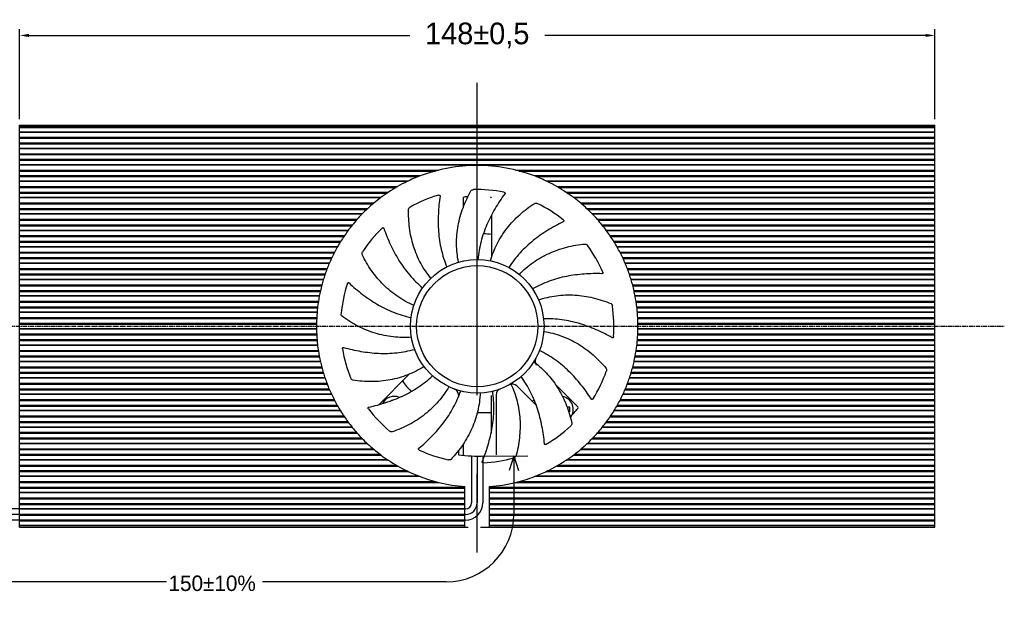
# Model space of a CAD drawing. Header units: millimetres. Extents: x 135 to 18293, y 251 to 4061.
# Tile 4 of 13: x 215 to 375, y 487 to 581. Entities that reach past the tile are written whole.
import ezdxf

# ---------------------------------------------------------------- set-up
doc = ezdxf.new("R2010")
doc.units = ezdxf.units.MM
doc.linetypes.add('CENTER2', pattern=[1.125, 0.75, -0.125, 0.125, -0.125])
doc.linetypes.add('CENTERX2', pattern=[101.6, 63.5, -12.7, 12.7, -12.7])
doc.layers.add('CEN', color=1, linetype='CENTER2')
doc.layers.add('dim', color=4, linetype='Continuous')
doc.dimstyles.new('ISO-25', dxfattribs={"dimtxt": 3.5, "dimasz": 1.5, "dimexe": 1, "dimexo": 1, "dimgap": 1, "dimtad": 0, "dimdec": 1, "dimtxsty": 'Standard', "dimcen": 2.5, "dimadec": 0, "dimazin": 2, "dimtfac": 1, "dimtdec": 1, "dimtmove": 0, "dimatfit": 3, "dimfxl": 0, "dimarcsym": 0})

# ---------------------------------------------------------------- blocks, each defined once
blk = doc.blocks.new('*D10')
at = {"layer": 'Defpoints', "color": 0}
for p in [(363.41, 578.57), (215.41, 564.05), (363.41, 564.05)]:
    blk.add_point(p, dxfattribs=at)
at = {"layer": 'dim', "color": 0, "lineweight": -2}
for p, q in [((215.41, 565.05), (215.41, 579.57)), ((216.91, 578.57), (278.5, 578.57)), ((361.91, 578.57), (300.33, 578.57)), ((363.41, 565.05), (363.41, 579.57))]:
    blk.add_line(p, q, dxfattribs=at)
at = {"layer": 'dim', "color": 0}
for points in [[(216.91, 578.82), (216.91, 578.32), (215.41, 578.57)], [(361.91, 578.82), (361.91, 578.32), (363.41, 578.57)]]:
    blk.add_solid(points, dxfattribs=at)
at = {"layer": 'dim', "color": 0, "insert": (289.41, 578.57), "char_height": 3.5, "attachment_point": 5}
blk.add_mtext('148±0,5', dxfattribs=at)

msp = doc.modelspace()

# ---------------------------------------------------------------- linework, layer by layer
at = {"linetype": 'Continuous'}
for p, q in [((215.41, 499.05), (215.41, 564.05)), ((215.41, 564.05), (363.41, 564.05)), ((363.41, 563.8), (215.41, 563.8)), ((363.41, 499.05), (363.41, 564.05)), ((215.41, 563.69), (363.41, 563.69)), ((215.41, 563.01), (363.41, 563.01)), ((363.41, 562.9), (215.41, 562.9)), ((215.41, 562.1), (363.41, 562.1)), ((215.41, 561.95), (363.41, 561.95)), ((363.41, 561.15), (215.41, 561.15)), ((215.41, 561.04), (363.41, 561.04)), ((215.41, 560.36), (363.41, 560.36)), ((363.41, 560.25), (215.41, 560.25)), ((215.41, 559.45), (363.41, 559.45)), ((215.41, 559.3), (363.41, 559.3)), ((363.41, 558.5), (215.41, 558.5)), ((215.41, 558.39), (363.41, 558.39)), ((215.41, 557.71), (363.41, 557.71)), ((363.41, 557.6), (215.41, 557.6)), ((215.41, 556.8), (283.22, 556.8)), ((215.41, 556.65), (282.63, 556.65)), ((280.17, 555.85), (215.41, 555.85)), ((215.41, 555.74), (279.88, 555.74)), ((295.61, 556.8), (363.41, 556.8)), ((296.2, 556.65), (363.41, 556.65)), ((363.41, 555.85), (298.66, 555.85)), ((298.95, 555.74), (363.41, 555.74)), ((215.41, 555.06), (278.31, 555.06)), ((278.08, 554.95), (215.41, 554.95)), ((215.41, 554.15), (276.56, 554.15)), ((300.52, 555.06), (363.41, 555.06)), ((363.41, 554.95), (300.75, 554.95)), ((302.27, 554.15), (363.41, 554.15)), ((215.41, 554), (276.3, 554)), ((275.02, 553.2), (215.41, 553.2)), ((215.41, 553.09), (274.85, 553.09)), ((302.53, 554), (363.41, 554)), ((363.41, 553.2), (303.81, 553.2)), ((303.98, 553.09), (363.41, 553.09)), ((215.41, 552.41), (273.9, 552.41)), ((273.75, 552.3), (215.41, 552.3)), ((215.41, 551.5), (272.74, 551.5)), ((215.41, 551.35), (272.56, 551.35)), ((287.11, 552.24), (287.11, 550.71)), ((304.93, 552.41), (363.41, 552.41)), ((363.41, 552.3), (305.08, 552.3)), ((306.09, 551.5), (363.41, 551.5)), ((306.27, 551.35), (363.41, 551.35)), ((271.67, 550.55), (215.41, 550.55)), ((215.41, 550.44), (271.55, 550.44)), ((215.41, 549.76), (270.86, 549.76)), ((270.75, 549.65), (215.41, 549.65)), ((291.71, 549.52), (291.71, 542.88)), ((363.41, 550.55), (307.16, 550.55)), ((307.28, 550.44), (363.41, 550.44)), ((307.97, 549.76), (363.41, 549.76)), ((363.41, 549.65), (308.08, 549.65)), ((215.41, 548.85), (270.01, 548.85)), ((215.41, 548.7), (269.87, 548.7)), ((269.2, 547.9), (215.41, 547.9)), ((215.41, 547.79), (269.11, 547.79)), ((308.82, 548.85), (363.41, 548.85)), ((308.96, 548.7), (363.41, 548.7)), ((363.41, 547.9), (309.63, 547.9)), ((309.72, 547.79), (363.41, 547.79)), ((215.41, 547.11), (268.58, 547.11)), ((268.5, 547), (215.41, 547)), ((215.41, 546.2), (267.93, 546.2)), ((310.24, 547.11), (363.41, 547.11)), ((363.41, 547), (310.33, 547)), ((310.89, 546.2), (363.41, 546.2)), ((215.41, 546.05), (267.83, 546.05)), ((267.32, 545.25), (215.41, 545.25)), ((215.41, 545.14), (267.25, 545.14)), ((311, 546.05), (363.41, 546.05)), ((363.41, 545.25), (311.51, 545.25)), ((311.58, 545.14), (363.41, 545.14)), ((215.41, 544.46), (266.85, 544.46)), ((266.78, 544.35), (215.41, 544.35)), ((215.41, 543.55), (266.35, 543.55)), ((215.41, 543.4), (266.27, 543.4)), ((311.98, 544.46), (363.41, 544.46)), ((363.41, 544.35), (312.05, 544.35)), ((312.48, 543.55), (363.41, 543.55)), ((312.56, 543.4), (363.41, 543.4)), ((265.88, 542.6), (215.41, 542.6)), ((215.41, 542.49), (265.83, 542.49)), ((215.41, 541.81), (265.52, 541.81)), ((265.48, 541.7), (215.41, 541.7)), ((363.41, 542.6), (312.95, 542.6)), ((313, 542.49), (363.41, 542.49)), ((313.3, 541.81), (363.41, 541.81)), ((363.41, 541.7), (313.35, 541.7)), ((215.41, 540.9), (265.15, 540.9)), ((215.41, 540.75), (265.1, 540.75)), ((264.81, 539.95), (215.41, 539.95)), ((215.41, 539.84), (264.77, 539.84)), ((313.68, 540.9), (363.41, 540.9)), ((313.73, 540.75), (363.41, 540.75)), ((363.41, 539.95), (314.02, 539.95)), ((314.06, 539.84), (363.41, 539.84)), ((215.41, 539.16), (264.55, 539.16)), ((264.52, 539.05), (215.41, 539.05)), ((215.41, 538.25), (264.29, 538.25)), ((314.28, 539.16), (363.41, 539.16)), ((363.41, 539.05), (314.31, 539.05)), ((314.54, 538.25), (363.41, 538.25)), ((215.41, 538.1), (264.25, 538.1)), ((264.06, 537.3), (215.41, 537.3)), ((215.41, 537.19), (264.03, 537.19)), ((314.58, 538.1), (363.41, 538.1)), ((363.41, 537.3), (314.77, 537.3)), ((314.8, 537.19), (363.41, 537.19)), ((215.41, 536.51), (263.89, 536.51)), ((263.87, 536.4), (215.41, 536.4)), ((215.41, 535.6), (263.73, 535.6)), ((215.41, 535.45), (263.71, 535.45)), ((314.94, 536.51), (363.41, 536.51)), ((363.41, 536.4), (314.96, 536.4)), ((315.1, 535.6), (363.41, 535.6)), ((315.12, 535.45), (363.41, 535.45)), ((263.6, 534.65), (215.41, 534.65)), ((215.41, 534.54), (263.59, 534.54)), ((215.41, 533.86), (263.52, 533.86)), ((263.51, 533.75), (215.41, 533.75)), ((363.41, 534.65), (315.23, 534.65)), ((315.24, 534.54), (363.41, 534.54)), ((315.31, 533.86), (363.41, 533.86)), ((363.41, 533.75), (315.32, 533.75)), ((215.41, 532.95), (263.45, 532.95)), ((215.41, 532.8), (263.44, 532.8)), ((263.42, 532), (215.41, 532)), ((215.41, 531.89), (263.42, 531.89)), ((315.38, 532.95), (363.41, 532.95)), ((315.38, 532.8), (363.41, 532.8)), ((363.41, 532), (315.41, 532)), ((315.41, 531.89), (363.41, 531.89)), ((215.41, 531.21), (263.42, 531.21)), ((263.42, 531.1), (215.41, 531.1)), ((215.41, 530.3), (263.44, 530.3)), ((315.38, 530.3), (363.41, 530.3)), ((315.41, 531.21), (363.41, 531.21)), ((363.41, 531.1), (315.41, 531.1)), ((215.41, 530.15), (263.45, 530.15)), ((263.51, 529.35), (215.41, 529.35)), ((215.41, 529.24), (263.52, 529.24)), ((315.31, 529.24), (363.41, 529.24)), ((363.41, 529.35), (315.32, 529.35)), ((315.38, 530.15), (363.41, 530.15)), ((215.41, 528.56), (263.59, 528.56)), ((263.6, 528.45), (215.41, 528.45)), ((215.41, 527.65), (263.71, 527.65)), ((215.41, 527.5), (263.73, 527.5)), ((315.1, 527.5), (363.41, 527.5)), ((315.12, 527.65), (363.41, 527.65)), ((363.41, 528.45), (315.23, 528.45)), ((315.24, 528.56), (363.41, 528.56)), ((263.87, 526.7), (215.41, 526.7)), ((215.41, 526.59), (263.89, 526.59)), ((215.41, 525.91), (264.03, 525.91)), ((264.06, 525.8), (215.41, 525.8)), ((363.41, 525.8), (314.77, 525.8)), ((314.8, 525.91), (363.41, 525.91)), ((314.94, 526.59), (363.41, 526.59)), ((363.41, 526.7), (314.96, 526.7)), ((215.41, 525), (264.25, 525)), ((215.41, 524.85), (264.29, 524.85)), ((264.52, 524.05), (215.41, 524.05)), ((215.41, 523.94), (264.55, 523.94)), ((314.28, 523.94), (363.41, 523.94)), ((363.41, 524.05), (314.31, 524.05)), ((314.54, 524.85), (363.41, 524.85)), ((314.58, 525), (363.41, 525)), ((215.41, 523.26), (264.77, 523.26)), ((264.81, 523.15), (215.41, 523.15)), ((215.41, 522.35), (265.1, 522.35)), ((278.39, 523.79), (273.47, 518.86)), ((313.73, 522.35), (363.41, 522.35)), ((363.41, 523.15), (314.02, 523.15)), ((314.06, 523.26), (363.41, 523.26)), ((215.41, 522.2), (265.15, 522.2)), ((265.48, 521.4), (215.41, 521.4)), ((215.41, 521.29), (265.52, 521.29)), ((295.8, 521.91), (298.97, 518.74)), ((305.67, 518.54), (302.02, 522.2)), ((313.3, 521.29), (363.41, 521.29)), ((363.41, 521.4), (313.35, 521.4)), ((313.68, 522.2), (363.41, 522.2)), ((215.41, 520.61), (265.83, 520.61)), ((265.88, 520.5), (215.41, 520.5)), ((215.41, 519.7), (266.27, 519.7)), ((215.41, 519.55), (266.35, 519.55)), ((275.55, 519.54), (275.55, 519.61)), ((275.55, 519.61), (275.76, 519.61)), ((286.36, 520.46), (286.36, 520.11)), ((291.66, 520.33), (291.66, 514.31)), ((292.46, 520.46), (292.46, 510.77)), ((312.48, 519.55), (363.41, 519.55)), ((312.56, 519.7), (363.41, 519.7)), ((363.41, 520.5), (312.95, 520.5)), ((313, 520.61), (363.41, 520.61)), ((266.78, 518.75), (215.41, 518.75)), ((215.41, 518.64), (266.85, 518.64)), ((215.41, 517.96), (267.25, 517.96)), ((267.32, 517.85), (215.41, 517.85)), ((291.66, 517.55), (289.42, 517.55)), ((303.91, 518.54), (304.35, 518.54)), ((304.35, 517.69), (304.21, 517.69)), ((304.35, 518.54), (304.35, 517.69)), ((363.41, 517.85), (311.51, 517.85)), ((311.58, 517.96), (363.41, 517.96)), ((311.98, 518.64), (363.41, 518.64)), ((363.41, 518.75), (312.05, 518.75)), ((215.41, 517.05), (267.83, 517.05)), ((215.41, 516.9), (267.93, 516.9)), ((268.5, 516.1), (215.41, 516.1)), ((215.41, 515.99), (268.58, 515.99)), ((310.24, 515.99), (363.41, 515.99)), ((363.41, 516.1), (310.33, 516.1)), ((310.89, 516.9), (363.41, 516.9)), ((311, 517.05), (363.41, 517.05)), ((215.41, 515.31), (269.11, 515.31)), ((269.2, 515.2), (215.41, 515.2)), ((215.41, 514.4), (269.87, 514.4)), ((308.96, 514.4), (363.41, 514.4)), ((363.41, 515.2), (309.63, 515.2)), ((309.72, 515.31), (363.41, 515.31)), ((215.41, 514.25), (270.01, 514.25)), ((270.75, 513.45), (215.41, 513.45)), ((215.41, 513.34), (270.86, 513.34)), ((307.97, 513.34), (363.41, 513.34)), ((363.41, 513.45), (308.08, 513.45)), ((308.82, 514.25), (363.41, 514.25)), ((215.41, 512.66), (271.55, 512.66)), ((271.67, 512.55), (215.41, 512.55)), ((215.41, 511.75), (272.56, 511.75)), ((215.41, 511.6), (272.74, 511.6)), ((286.36, 511.42), (286.36, 510.77)), ((287.16, 512.53), (287.16, 510.67)), ((306.09, 511.6), (363.41, 511.6)), ((306.27, 511.75), (363.41, 511.75)), ((363.41, 512.55), (307.16, 512.55)), ((307.28, 512.66), (363.41, 512.66)), ((273.75, 510.8), (215.41, 510.8)), ((215.41, 510.69), (273.9, 510.69)), ((215.41, 510.01), (274.85, 510.01)), ((275.02, 509.9), (215.41, 509.9)), ((363.41, 509.9), (303.81, 509.9)), ((303.98, 510.01), (363.41, 510.01)), ((304.93, 510.69), (363.41, 510.69)), ((363.41, 510.8), (305.08, 510.8)), ((215.41, 509.1), (276.3, 509.1)), ((215.41, 508.95), (276.56, 508.95)), ((278.08, 508.15), (215.41, 508.15)), ((215.41, 508.04), (278.31, 508.04)), ((300.52, 508.04), (363.41, 508.04)), ((363.41, 508.15), (300.75, 508.15)), ((302.27, 508.95), (363.41, 508.95)), ((302.53, 509.1), (363.41, 509.1)), ((215.41, 507.36), (279.88, 507.36)), ((280.17, 507.25), (215.41, 507.25)), ((215.41, 506.45), (282.63, 506.45)), ((296.2, 506.45), (363.41, 506.45)), ((363.41, 507.25), (298.66, 507.25)), ((298.95, 507.36), (363.41, 507.36)), ((215.41, 506.3), (283.22, 506.3)), ((287.41, 505.5), (215.41, 505.5)), ((215.41, 505.39), (287.41, 505.39)), ((287.41, 499.05), (287.41, 505.62)), ((291.41, 499.05), (291.41, 505.62)), ((363.41, 505.5), (291.41, 505.5)), ((291.41, 505.39), (363.41, 505.39)), ((295.61, 506.3), (363.41, 506.3)), ((215.41, 504.71), (287.41, 504.71)), ((287.41, 504.6), (215.41, 504.6)), ((215.41, 503.8), (287.41, 503.8)), ((215.41, 503.65), (287.41, 503.65)), ((291.41, 504.71), (363.41, 504.71)), ((363.41, 504.6), (291.41, 504.6)), ((291.41, 503.8), (363.41, 503.8)), ((291.41, 503.65), (363.41, 503.65)), ((287.41, 502.85), (215.41, 502.85)), ((215.41, 502.74), (287.41, 502.74)), ((215.41, 502.06), (287.41, 502.06)), ((287.41, 501.95), (215.41, 501.95)), ((363.41, 502.85), (291.41, 502.85)), ((291.41, 502.74), (363.41, 502.74)), ((291.41, 502.06), (363.41, 502.06)), ((363.41, 501.95), (291.41, 501.95)), ((215.41, 501.15), (287.41, 501.15)), ((215.41, 501), (287.41, 501)), ((287.41, 500.2), (215.41, 500.2)), ((215.41, 500.09), (287.41, 500.09)), ((291.41, 501.15), (363.41, 501.15)), ((291.41, 501), (363.41, 501)), ((363.41, 500.2), (291.41, 500.2)), ((291.41, 500.09), (363.41, 500.09)), ((215.41, 499.41), (287.41, 499.41)), ((287.41, 499.3), (215.41, 499.3)), ((215.41, 499.05), (287.95, 499.05)), ((289.93, 499.05), (363.41, 499.05)), ((291.41, 499.41), (363.41, 499.41)), ((363.41, 499.3), (291.41, 499.3))]:
    msp.add_line(p, q, dxfattribs=at)
for p, q in [((288.51, 510.57), (288.51, 503.01)), ((289.41, 510.55), (289.41, 503.01)), ((290.31, 510.57), (290.31, 503.01)), ((287.51, 502.01), (207.2, 502.01)), ((287.51, 501.11), (207.2, 501.11)), ((287.51, 500.21), (207.2, 500.21))]:
    msp.add_line(p, q)
for radius in [10.8, 9.8]:
    msp.add_circle((289.41, 531.55), radius, dxfattribs=at)
for centre, radius, start, end in [((289.41, 531.55), 26, 69.1661, 110.8339), ((289.41, 531.55), 26, 110.8339, 115.8419), ((289.41, 531.55), 26, 64.1581, 69.1661), ((289.41, 531.55), 26, 115.8419, 123.6237), ((289.41, 531.55), 26, 56.3763, 64.1581), ((289.41, 531.55), 26, 123.6237, 127.0531), ((289.41, 531.55), 22.1, 106.4528, 119.334), ((289.41, 531.55), 22.1, 78.7328, 91.614), ((289.41, 531.55), 26, 52.9469, 56.3763), ((289.41, 531.55), 26, 127.0531, 133.0491), ((287.31, 552.24), 0.2, 95.7947, 180.0715), ((289.41, 531.55), 21, 94.1869, 95.7945), ((291.51, 552.24), 0.2, 359.9977, 84.2053), ((289.41, 531.55), 22.1, 51.0428, 63.924), ((289.41, 531.55), 26, 46.9509, 52.9469), ((289.41, 531.55), 26, 135.8808, 141.035), ((289.41, 531.55), 26, 133.0491, 135.8808), ((289.41, 531.55), 26, 44.1192, 46.9509), ((289.41, 531.55), 26, 38.965, 44.1192), ((289.41, 531.55), 26, 141.035, 143.5422), ((289.41, 531.55), 26, 36.4578, 38.965), ((289.41, 531.55), 26, 143.5422, 148.2022), ((289.41, 531.55), 22.1, 134.1428, 147.024), ((289.41, 531.55), 15, 81.1799, 86.2146), ((289.41, 531.55), 26, 31.7978, 36.4578), ((289.41, 531.55), 26, 148.2022, 150.5076), ((289.41, 531.55), 22.1, 23.3528, 36.234), ((289.41, 531.55), 26, 29.4924, 31.7978), ((289.41, 531.55), 26, 150.5076, 154.8493), ((289.41, 531.55), 26, 25.1507, 29.4924), ((289.41, 531.55), 26, 157.0216, 161.1509), ((289.41, 531.55), 26, 154.8493, 157.0216), ((292.71, 542.88), 1, 180.0006, 188.4557), ((289.41, 531.55), 26, 22.9784, 25.1507), ((289.41, 531.55), 26, 18.8491, 22.9784), ((289.41, 531.55), 26, 161.1509, 163.2341), ((289.41, 531.55), 26, 16.7659, 18.8491), ((289.41, 531.55), 26, 163.2341, 167.2232), ((289.41, 531.55), 22.1, 161.8328, 174.714), ((289.41, 531.55), 26, 12.7768, 16.7659), ((289.41, 531.55), 26, 167.2232, 169.2492), ((289.41, 531.55), 26, 10.7508, 12.7768), ((289.41, 531.55), 26, 169.2492, 173.1523), ((289.41, 531.55), 26, 6.8477, 10.7508), ((289.41, 531.55), 26, 175.1461, 179.0083), ((289.41, 531.55), 26, 173.1523, 175.1461), ((289.41, 531.55), 22.1, 355.6628, 8.544), ((289.41, 531.55), 26, 4.8539, 6.8477), ((289.41, 531.55), 26, 0.9917, 4.8539), ((289.41, 531.55), 26, 179.0083, 180.9917), ((289.41, 531.55), 26, 359.0083, 0.9917), ((289.41, 531.55), 26, 180.9917, 184.8539), ((289.41, 531.55), 26, 355.1461, 359.0083), ((289.41, 531.55), 26, 184.8539, 186.8477), ((289.41, 531.55), 26, 353.1523, 355.1461), ((289.41, 531.55), 26, 186.8477, 190.7508), ((289.41, 531.55), 22.1, 189.5228, 202.404), ((289.41, 531.55), 26, 349.2492, 353.1523), ((289.41, 531.55), 26, 190.7508, 192.7768), ((289.41, 531.55), 26, 192.7768, 196.7659), ((299.76, 525.87), 1, 151.2401, 218.5298), ((289.41, 531.55), 26, 343.2341, 347.2232), ((289.41, 531.55), 26, 347.2232, 349.2492), ((289.41, 531.55), 26, 196.7659, 198.8491), ((289.41, 531.55), 22.1, 327.9728, 340.854), ((289.41, 531.55), 26, 341.1509, 343.2341), ((289.41, 531.55), 26, 198.8491, 202.9784), ((289.41, 531.55), 15, 216.1646, 224.6946), ((289.41, 531.55), 26, 337.0216, 341.1509), ((289.41, 531.55), 26, 202.9784, 205.1507), ((285.36, 520.46), 1, 0, 69.9268), ((293.46, 520.46), 1, 110.0732, 180), ((295.09, 521.2), 1, 45.0005, 118.7597), ((289.41, 531.55), 26, 334.8493, 337.0216), ((289.41, 531.55), 26, 205.1507, 209.4924), ((275.98, 518.11), 2.1, 66.5971, 153.698), ((289.41, 531.55), 15, 306.1798, 307.7646), ((302.85, 518.11), 2.1, 320.7351, 80.5171), ((289.41, 531.55), 26, 330.5076, 334.8493), ((289.41, 531.55), 26, 209.4924, 211.7978), ((289.41, 531.55), 26, 211.7978, 216.4578), ((289.41, 531.55), 22.1, 217.2128, 230.094), ((289.41, 531.55), 21, 315.7371, 320.7945), ((305.53, 518.4), 0.2, 320.7947, 45.0715), ((289.41, 531.55), 26, 323.5422, 328.2022), ((289.41, 531.55), 26, 328.2022, 330.5076), ((289.41, 531.55), 26, 216.4578, 218.965), ((289.41, 531.55), 26, 321.035, 323.5422), ((289.41, 531.55), 26, 218.965, 224.1192), ((289.41, 531.55), 22.1, 300.2828, 313.164), ((289.41, 531.55), 26, 315.8808, 321.035), ((289.41, 531.55), 26, 224.1192, 226.9509), ((289.41, 531.55), 26, 313.0491, 315.8808), ((289.41, 531.55), 26, 226.9509, 232.9469), ((289.41, 531.55), 22.1, 244.9028, 257.784), ((289.41, 531.55), 26, 307.0531, 313.0491), ((289.41, 531.55), 26, 232.9469, 236.3763), ((289.41, 531.55), 26, 236.3763, 244.1581), ((289.41, 531.55), 21, 261.6489, 273.1615), ((289.41, 531.55), 22.1, 272.5928, 285.474), ((289.41, 531.55), 26, 295.8419, 303.6237), ((289.41, 531.55), 26, 303.6237, 307.0531), ((289.41, 531.55), 26, 244.1581, 249.1661), ((289.41, 531.55), 26, 290.8339, 295.8419), ((289.41, 531.55), 26, 249.1661, 256.2056), ((289.41, 531.55), 26, 283.7944, 290.8339), ((289.41, 531.55), 26, 256.2056, 265.5883), ((289.41, 531.55), 26, 274.4117, 283.7944)]:
    msp.add_arc(centre, radius, start, end, dxfattribs=at)
for radius in [1, 1.9, 2.8]:
    msp.add_arc((287.51, 503.01), radius, 270, 0)
for points, knots in [([(283.4, 552.59), (283.32, 552.12), (283.21, 551.17), (283.11, 549.74), (283.08, 548.29), (283.13, 546.85), (283.29, 545.4), (283.57, 543.96), (283.96, 542.54), (284.29, 541.61), (284.47, 541.15)], [0, 0, 0, 0, 0.122793, 0.246643, 0.370767, 0.494902, 0.619745, 0.745805, 0.872736, 1, 1, 1, 1]), ([(283.16, 552.74), (283.18, 552.75), (283.23, 552.76), (283.3, 552.76), (283.35, 552.74), (283.4, 552.69), (283.4, 552.63), (283.4, 552.59)], [0, 0, 0, 0, 0.229651, 0.444671, 0.552121, 0.669962, 1, 1, 1, 1]), ([(286.37, 541.91), (286.18, 542.87), (286.02, 544.36), (286.1, 546.33), (286.3, 547.82), (286.63, 549.29), (287.25, 551.21), (287.9, 552.59), (288.4, 553.46)], [0, 0, 0, 0, 0.24615, 0.37035, 0.495185, 0.620705, 0.746793, 1, 1, 1, 1]), ([(288.4, 553.46), (288.44, 553.53), (288.57, 553.62), (288.72, 553.64), (288.79, 553.64)], [0, 0, 0, 0, 0.504228, 1, 1, 1, 1]), ([(293.88, 552.98), (293.59, 552.59), (293.05, 551.81), (292.29, 550.58), (291.59, 549.32), (290.97, 548.02), (290.43, 546.66), (290.01, 545.26), (289.7, 543.81), (289.56, 542.84), (289.51, 542.35)], [0, 0, 0, 0, 0.122793, 0.246643, 0.370767, 0.494902, 0.619745, 0.745805, 0.872736, 1, 1, 1, 1]), ([(293.73, 553.22), (293.76, 553.22), (293.81, 553.2), (293.87, 553.17), (293.9, 553.13), (293.93, 553.06), (293.9, 553.01), (293.88, 552.98)], [0, 0, 0, 0, 0.229651, 0.444671, 0.552121, 0.669962, 1, 1, 1, 1]), ([(291.54, 542.14), (291.82, 543.08), (292.36, 544.46), (293.35, 546.18), (294.21, 547.4), (295.19, 548.55), (296.63, 549.96), (297.85, 550.88), (298.7, 551.42)], [0, 0, 0, 0, 0.24615, 0.370351, 0.495186, 0.620705, 0.746793, 1, 1, 1, 1]), ([(298.7, 551.42), (298.76, 551.46), (298.92, 551.48), (299.06, 551.43), (299.13, 551.4)], [0, 0, 0, 0, 0.504226, 1, 1, 1, 1]), ([(281.9, 539.31), (281.29, 540.07), (280.45, 541.31), (279.6, 543.09), (279.09, 544.5), (278.7, 545.96), (278.35, 547.94), (278.28, 549.47), (278.32, 550.48)], [0, 0, 0, 0, 0.24615, 0.370351, 0.495186, 0.620705, 0.746793, 1, 1, 1, 1]), ([(278.32, 550.48), (278.33, 550.55), (278.4, 550.69), (278.52, 550.78), (278.59, 550.81)], [0, 0, 0, 0, 0.504226, 1, 1, 1, 1]), ([(303.32, 548.45), (302.89, 548.24), (302.05, 547.8), (300.81, 547.07), (299.6, 546.27), (298.44, 545.41), (297.34, 544.46), (296.31, 543.41), (295.37, 542.28), (294.79, 541.48), (294.52, 541.07)], [0, 0, 0, 0, 0.122793, 0.246643, 0.370767, 0.494902, 0.619745, 0.745805, 0.872736, 1, 1, 1, 1]), ([(303.31, 548.73), (303.33, 548.72), (303.37, 548.68), (303.41, 548.62), (303.42, 548.57), (303.41, 548.5), (303.36, 548.47), (303.32, 548.45)], [0, 0, 0, 0, 0.229651, 0.444671, 0.552121, 0.669962, 1, 1, 1, 1]), ([(274.02, 547.41), (274.04, 547.43), (274.08, 547.46), (274.14, 547.49), (274.2, 547.49), (274.26, 547.48), (274.29, 547.42), (274.31, 547.39)], [0, 0, 0, 0, 0.229651, 0.444671, 0.552121, 0.669962, 1, 1, 1, 1]), ([(274.31, 547.39), (274.46, 546.93), (274.8, 546.04), (275.38, 544.72), (276.02, 543.43), (276.74, 542.17), (277.55, 540.97), (278.47, 539.82), (279.48, 538.74), (280.2, 538.08), (280.58, 537.75)], [0, 0, 0, 0, 0.122793, 0.246643, 0.370767, 0.494902, 0.619745, 0.745805, 0.872736, 1, 1, 1, 1]), ([(296.22, 539.94), (296.9, 540.64), (298.03, 541.62), (299.7, 542.68), (301.03, 543.36), (302.43, 543.91), (304.36, 544.5), (305.87, 544.75), (306.87, 544.83)], [0, 0, 0, 0, 0.24615, 0.370351, 0.495186, 0.620705, 0.746793, 1, 1, 1, 1]), ([(306.87, 544.83), (306.95, 544.84), (307.1, 544.78), (307.2, 544.67), (307.24, 544.61)], [0, 0, 0, 0, 0.504226, 1, 1, 1, 1]), ([(270.8, 543.15), (270.77, 543.22), (270.77, 543.38), (270.84, 543.51), (270.87, 543.58)], [0, 0, 0, 0, 0.504226, 1, 1, 1, 1]), ([(279.16, 534.93), (278.26, 535.32), (276.94, 536.03), (275.36, 537.21), (274.25, 538.22), (273.23, 539.33), (272, 540.93), (271.23, 542.24), (270.8, 543.15)], [0, 0, 0, 0, 0.24615, 0.370351, 0.495186, 0.620705, 0.746793, 1, 1, 1, 1]), ([(309.58, 540.05), (309.11, 540.07), (308.15, 540.07), (306.71, 540), (305.28, 539.85), (303.85, 539.63), (302.43, 539.3), (301.04, 538.84), (299.67, 538.28), (298.79, 537.84), (298.36, 537.61)], [0, 0, 0, 0, 0.122793, 0.246643, 0.370767, 0.494902, 0.619745, 0.745805, 0.872736, 1, 1, 1, 1]), ([(309.7, 540.31), (309.72, 540.28), (309.73, 540.23), (309.74, 540.16), (309.72, 540.11), (309.68, 540.06), (309.62, 540.05), (309.58, 540.05)], [0, 0, 0, 0, 0.229651, 0.444671, 0.552121, 0.669962, 1, 1, 1, 1]), ([(268.42, 538.44), (268.42, 538.46), (268.44, 538.51), (268.48, 538.57), (268.53, 538.6), (268.6, 538.61), (268.65, 538.58), (268.68, 538.55)], [0, 0, 0, 0, 0.229651, 0.444671, 0.552121, 0.669962, 1, 1, 1, 1]), ([(268.68, 538.55), (269.02, 538.22), (269.74, 537.59), (270.86, 536.69), (272.03, 535.85), (273.25, 535.07), (274.53, 534.37), (275.88, 533.79), (277.27, 533.3), (278.22, 533.05), (278.7, 532.94)], [0, 0, 0, 0, 0.122793, 0.246643, 0.370767, 0.494902, 0.619745, 0.745805, 0.872736, 1, 1, 1, 1]), ([(299.33, 535.82), (300.27, 536.12), (301.72, 536.46), (303.69, 536.63), (305.19, 536.61), (306.69, 536.45), (308.67, 536.07), (310.12, 535.59), (311.05, 535.2)], [0, 0, 0, 0, 0.24615, 0.37035, 0.495185, 0.620705, 0.746793, 1, 1, 1, 1]), ([(311.05, 535.2), (311.12, 535.17), (311.22, 535.04), (311.26, 534.9), (311.27, 534.83)], [0, 0, 0, 0, 0.504228, 1, 1, 1, 1]), ([(267.54, 533.18), (267.48, 533.22), (267.41, 533.36), (267.4, 533.51), (267.41, 533.58)], [0, 0, 0, 0, 0.504228, 1, 1, 1, 1]), ([(278.76, 529.77), (277.78, 529.7), (276.29, 529.72), (274.34, 530.03), (272.89, 530.41), (271.47, 530.92), (269.64, 531.76), (268.34, 532.57), (267.54, 533.18)], [0, 0, 0, 0, 0.24615, 0.37035, 0.495185, 0.620705, 0.746793, 1, 1, 1, 1]), ([(311.22, 529.7), (310.81, 529.94), (309.97, 530.39), (308.66, 530.99), (307.32, 531.53), (305.95, 531.99), (304.54, 532.36), (303.1, 532.61), (301.63, 532.75), (300.64, 532.77), (300.15, 532.76)], [0, 0, 0, 0, 0.122793, 0.246643, 0.370767, 0.494902, 0.619745, 0.745805, 0.872736, 1, 1, 1, 1]), ([(300.18, 530.72), (301.15, 530.55), (302.59, 530.18), (304.42, 529.41), (305.73, 528.7), (306.99, 527.86), (308.56, 526.6), (309.63, 525.51), (310.27, 524.73)], [0, 0, 0, 0, 0.24615, 0.370351, 0.495186, 0.620705, 0.746793, 1, 1, 1, 1]), ([(311.45, 529.88), (311.45, 529.85), (311.44, 529.8), (311.42, 529.73), (311.38, 529.69), (311.32, 529.67), (311.26, 529.68), (311.22, 529.7)], [0, 0, 0, 0, 0.229651, 0.444671, 0.552121, 0.669962, 1, 1, 1, 1]), ([(267.62, 527.89), (267.61, 527.92), (267.61, 527.97), (267.62, 528.04), (267.65, 528.08), (267.7, 528.13), (267.76, 528.12), (267.8, 528.11)], [0, 0, 0, 0, 0.229651, 0.444671, 0.552121, 0.669962, 1, 1, 1, 1]), ([(267.8, 528.11), (268.26, 527.98), (269.18, 527.75), (270.6, 527.48), (272.03, 527.28), (273.47, 527.15), (274.92, 527.14), (276.39, 527.24), (277.85, 527.46), (278.81, 527.68), (279.29, 527.8)], [0, 0, 0, 0, 0.122793, 0.246643, 0.370767, 0.494902, 0.619745, 0.745805, 0.872736, 1, 1, 1, 1]), ([(307.87, 519.78), (307.61, 520.18), (307.07, 520.97), (306.2, 522.11), (305.26, 523.21), (304.26, 524.26), (303.19, 525.24), (302.02, 526.13), (300.78, 526.93), (299.92, 527.41), (299.48, 527.63)], [0, 0, 0, 0, 0.122793, 0.246643, 0.370767, 0.494902, 0.619745, 0.745805, 0.872736, 1, 1, 1, 1]), ([(298.64, 525.76), (298.62, 525.77), (298.59, 525.82), (298.6, 525.87), (298.62, 525.89)], [0, 0, 0, 0, 0.506792, 1, 1, 1, 1]), ([(298.64, 525.75), (299.41, 525.16), (300.5, 524.16), (301.74, 522.63), (302.56, 521.4), (303.28, 520.09), (304.08, 518.25), (304.51, 516.8), (304.71, 515.82)], [0, 0, 0, 0, 0.2462, 0.370403, 0.49524, 0.620755, 0.74683, 1, 1, 1, 1]), ([(280.81, 525.03), (279.97, 524.51), (278.64, 523.83), (276.77, 523.2), (275.31, 522.86), (273.82, 522.65), (271.8, 522.55), (270.28, 522.66), (269.29, 522.82)], [0, 0, 0, 0, 0.24615, 0.37035, 0.495185, 0.620705, 0.746793, 1, 1, 1, 1]), ([(310.27, 524.73), (310.31, 524.67), (310.35, 524.51), (310.32, 524.37), (310.29, 524.3)], [0, 0, 0, 0, 0.504226, 1, 1, 1, 1]), ([(269.29, 522.82), (269.21, 522.83), (269.08, 522.93), (269.01, 523.06), (268.98, 523.12)], [0, 0, 0, 0, 0.504228, 1, 1, 1, 1]), ([(271.87, 518.46), (272.34, 518.56), (273.26, 518.79), (274.64, 519.2), (276, 519.69), (277.34, 520.24), (278.63, 520.91), (279.88, 521.68), (281.07, 522.55), (281.82, 523.19), (282.19, 523.52)], [0, 0, 0, 0, 0.122793, 0.246643, 0.370767, 0.494902, 0.619745, 0.745805, 0.872736, 1, 1, 1, 1]), ([(300.29, 512.55), (300.25, 513.03), (300.13, 513.98), (299.89, 515.39), (299.57, 516.8), (299.18, 518.19), (298.68, 519.56), (298.06, 520.89), (297.34, 522.18), (296.79, 523), (296.51, 523.4)], [0, 0, 0, 0, 0.122793, 0.246643, 0.370767, 0.494902, 0.619745, 0.745805, 0.872736, 1, 1, 1, 1]), ([(284.82, 521.77), (284.33, 520.92), (283.46, 519.71), (282.1, 518.28), (280.96, 517.3), (279.74, 516.42), (278, 515.39), (276.61, 514.79), (275.65, 514.47)], [0, 0, 0, 0, 0.24615, 0.370351, 0.495186, 0.620705, 0.746793, 1, 1, 1, 1]), ([(279.96, 511.81), (280.33, 512.11), (281.04, 512.74), (282.07, 513.75), (283.05, 514.81), (283.97, 515.93), (284.81, 517.12), (285.56, 518.38), (286.21, 519.7), (286.57, 520.62), (286.74, 521.08)], [0, 0, 0, 0, 0.122793, 0.246643, 0.370767, 0.494902, 0.619745, 0.745805, 0.872736, 1, 1, 1, 1]), ([(289.89, 520.76), (289.84, 519.78), (289.65, 518.3), (289.1, 516.4), (288.55, 515), (287.88, 513.66), (286.82, 511.94), (285.86, 510.76), (285.16, 510.03)], [0, 0, 0, 0, 0.24615, 0.370351, 0.495186, 0.620705, 0.746793, 1, 1, 1, 1]), ([(290.22, 509.67), (290.4, 510.11), (290.74, 511.01), (291.18, 512.38), (291.56, 513.77), (291.85, 515.19), (292.05, 516.63), (292.12, 518.09), (292.08, 519.57), (291.98, 520.55), (291.91, 521.04)], [0, 0, 0, 0, 0.122793, 0.246643, 0.370767, 0.494902, 0.619745, 0.745805, 0.872736, 1, 1, 1, 1]), ([(294.85, 522.21), (295.27, 521.32), (295.78, 519.92), (296.18, 517.99), (296.34, 516.5), (296.36, 514.99), (296.22, 512.98), (295.93, 511.48), (295.65, 510.51)], [0, 0, 0, 0, 0.24615, 0.37035, 0.495185, 0.620705, 0.746793, 1, 1, 1, 1]), ([(308.15, 519.83), (308.14, 519.8), (308.11, 519.76), (308.05, 519.72), (308, 519.7), (307.93, 519.7), (307.89, 519.75), (307.87, 519.78)], [0, 0, 0, 0, 0.229651, 0.444671, 0.552121, 0.669962, 1, 1, 1, 1]), ([(271.81, 518.18), (271.8, 518.2), (271.77, 518.25), (271.75, 518.31), (271.75, 518.37), (271.77, 518.43), (271.83, 518.45), (271.87, 518.46)], [0, 0, 0, 0, 0.229651, 0.444671, 0.552121, 0.669962, 1, 1, 1, 1]), ([(275.65, 514.47), (275.58, 514.44), (275.42, 514.47), (275.29, 514.55), (275.24, 514.59)], [0, 0, 0, 0, 0.504226, 1, 1, 1, 1]), ([(304.71, 515.82), (304.72, 515.75), (304.68, 515.59), (304.59, 515.48), (304.53, 515.43)], [0, 0, 0, 0, 0.504226, 1, 1, 1, 1]), ([(280.04, 511.53), (280.02, 511.55), (279.97, 511.57), (279.92, 511.62), (279.9, 511.67), (279.89, 511.73), (279.93, 511.78), (279.96, 511.81)], [0, 0, 0, 0, 0.229651, 0.444671, 0.552121, 0.669962, 1, 1, 1, 1]), ([(300.56, 512.46), (300.54, 512.45), (300.49, 512.43), (300.42, 512.41), (300.37, 512.42), (300.31, 512.45), (300.29, 512.51), (300.29, 512.55)], [0, 0, 0, 0, 0.229651, 0.444671, 0.552121, 0.669962, 1, 1, 1, 1]), ([(285.16, 510.03), (285.11, 509.97), (284.96, 509.92), (284.81, 509.93), (284.74, 509.95)], [0, 0, 0, 0, 0.504226, 1, 1, 1, 1]), ([(290.41, 509.47), (290.39, 509.47), (290.33, 509.47), (290.27, 509.49), (290.23, 509.52), (290.19, 509.58), (290.2, 509.64), (290.22, 509.67)], [0, 0, 0, 0, 0.229651, 0.444671, 0.552121, 0.669962, 1, 1, 1, 1]), ([(295.65, 510.51), (295.63, 510.44), (295.52, 510.32), (295.38, 510.27), (295.31, 510.25)], [0, 0, 0, 0, 0.504228, 1, 1, 1, 1])]:
    msp.add_open_spline(points, degree=3, knots=knots, dxfattribs=at)
at = {"layer": 'CEN', "linetype": 'CENTERX2'}
msp.add_line((289.41, 418.78), (289.41, 570.89), dxfattribs=at)
at = {"layer": 'CEN'}
msp.add_line((208.02, 531.55), (374.65, 531.55), dxfattribs=at)
at = {"layer": 'dim'}
for p, q in [((289.41, 510.55), (297.59, 510.57)), ((295.31, 510.57), (294.57, 508.2)), ((295.31, 510.57), (295.31, 501.13)), ((295.31, 510.57), (296.06, 508.2)), ((239.17, 490.23), (207.2, 490.23)), ((284.41, 490.23), (254.69, 490.23))]:
    msp.add_line(p, q, dxfattribs=at)
msp.add_arc((284.41, 501.13), 10.9, 270, 0, dxfattribs=at)

# ---------------------------------------------------------------- texts
at = {"layer": 'dim', "insert": (239.49, 491.24), "char_height": 2.5, "attachment_point": 1}
msp.add_mtext_dynamic_manual_height_columns('150%%P10%', width=10.2657, gutter_width=12.5, heights=[0], dxfattribs=at)

# ---------------------------------------------------------------- dimensions: what is measured, and where the dimension line sits
at = {"layer": 'dim'}
dim = msp.add_linear_dim(base=(363.41, 578.57), p1=(215.41, 564.05), p2=(363.41, 564.05), dimstyle='ISO-25', override={"dimgap": 1, "dimtol": 1, "dimlim": 0, "dimtp": 0.5, "dimtm": 0.5}, dxfattribs=at)
dim.commit()
dim.dimension.update_dxf_attribs({"geometry": '*D10', "text_midpoint": (289.41, 578.57)})

doc.saveas('drawing.dxf')
